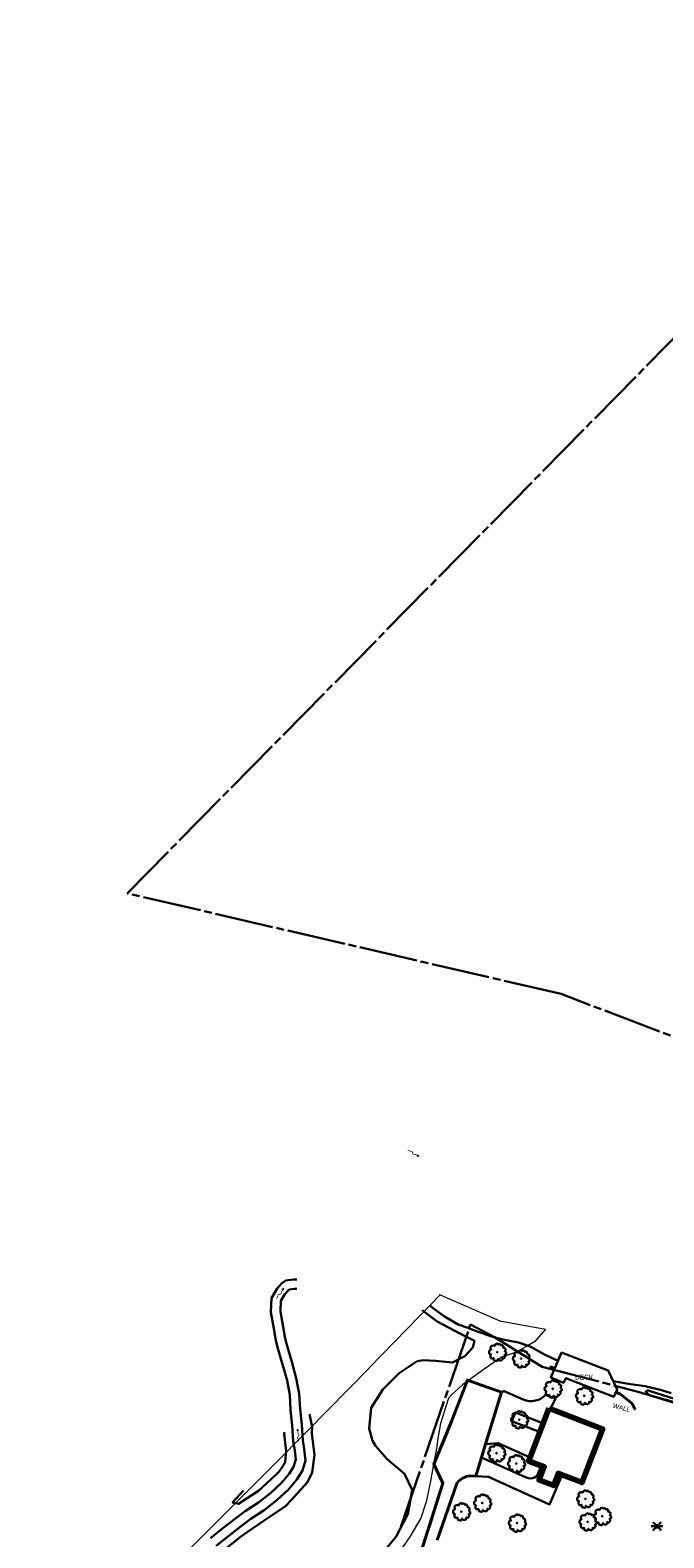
# Model space of a CAD drawing. Extents: x 817093 to 1967201, y 332401 to 800054.
# Tile 8 of 256: x 1960066 to 1960600, y 797492 to 798762. Entities that reach past the tile are written whole.
import ezdxf
from ezdxf import colors
from ezdxf.entities.mleader import LeaderData, LeaderLine
from ezdxf.enums import TextEntityAlignment as Align
from ezdxf.math import Vec2, Vec3

# ---------------------------------------------------------------- set-up
doc = ezdxf.new("R2010")
doc.units = 0
doc.header["$MEASUREMENT"] = 0
doc.linetypes.add('R W OR PROPERTY LINE', pattern=[62.339, 49.215, -3.281, 6.562, -3.281])
doc.linetypes.add('TREE LINE', pattern=[22.253, -11.1265, -11.1265])
doc.layers.get('0').update_dxf_attribs({"lineweight": 120})
for name, color, linetype, lineweight in [('G-ANNO-NOTE', 2, 'Continuous', 25), ('RD_DTM_Obscure', 171, 'Continuous', 0), ('RD_EX_Bldg', 40, 'Continuous', 80), ('RD_EX_BldgApp', 40, 'Continuous', 30), ('RD_EX_Conc', 11, 'Continuous', 30), ('RD_EX_DV_Prop', 7, 'R W OR PROPERTY LINE', 30), ('RD_EX_H2O', 172, 'Continuous', 30), ('RD_EX_Road', 8, 'Continuous', 40), ('RD_EX_UT', 12, 'Continuous', 30), ('RD_EX_VEG', 102, 'Continuous', 30)]:
    doc.layers.add(name, color=color, linetype=linetype, lineweight=lineweight)
doc.styles.add('HDRSTD', font='arial.ttf')
doc.styles.add('Style-font023', font='font023.shx')

# ---------------------------------------------------------------- blocks, each defined once
blk = doc.blocks.new('OP')
at = {"layer": 'RD_EX_UT', "lineweight": 30}
h = blk.add_hatch(color=12, dxfattribs=at)
edge = h.paths.add_edge_path()
edge.add_arc((0.1, 0), 2, 0, 360)
at = {"layer": 'RD_EX_UT', "color": 12, "lineweight": 30}
for p, q in [((-1.9, 0), (-4.9, 0)), ((-3.4, 3.6), (-1.3, 1.5)), ((1.5, 1.4), (3.7, 3.6)), ((5.1, 0), (2.1, 0)), ((-3.4, -3.5), (-1.3, -1.4)), ((1.5, -1.3), (3.7, -3.5))]:
    blk.add_line(p, q, dxfattribs=at)
blk = doc.blocks.new('T1')
at = {"layer": 'RD_EX_VEG', "color": 102, "lineweight": 30}
for radius in [0.25, 0.0001]:
    blk.add_circle((0, 0), radius, dxfattribs=at)
blk.add_open_spline([(0.1, 7.2), (0, 7.2), (-0.1, 7.2), (-0.2, 7.2), (-0.3, 7.2), (-0.4, 7.1), (-0.5, 7.1), (-0.6, 7.1), (-0.7, 7), (-0.7, 7), (-0.8, 7), (-0.9, 6.9), (-1, 6.9), (-1, 6.9), (-1.1, 6.9), (-1.2, 6.8), (-1.3, 6.8), (-1.4, 6.7), (-1.5, 6.6), (-1.6, 6.6), (-1.7, 6.5), (-1.7, 6.4), (-1.8, 6.4), (-1.8, 6.3), (-1.8, 6.2), (-1.9, 6.1), (-1.9, 6), (-1.9, 6), (-1.9, 5.9), (-1.9, 5.8), (-1.9, 5.7), (-2, 5.6), (-1.9, 5.6), (-1.9, 5.5), (-2, 5.5), (-2, 5.5), (-2.1, 5.5), (-2.1, 5.5), (-2.2, 5.5), (-2.2, 5.5), (-2.3, 5.5), (-2.4, 5.6), (-2.5, 5.6), (-2.6, 5.6), (-2.6, 5.6), (-2.7, 5.6), (-2.8, 5.6), (-2.9, 5.6), (-3, 5.6), (-3.1, 5.6), (-3.2, 5.6), (-3.3, 5.6), (-3.4, 5.6), (-3.6, 5.6), (-3.7, 5.6), (-3.8, 5.6), (-3.8, 5.5), (-3.9, 5.5), (-4, 5.5), (-4.2, 5.5), (-4.3, 5.5), (-4.4, 5.4), (-4.5, 5.4), (-4.6, 5.3), (-4.8, 5.3), (-4.9, 5.3), (-5, 5.2), (-5.1, 5.2), (-5.2, 5.1), (-5.3, 5), (-5.4, 4.8), (-5.5, 4.7), (-5.5, 4.5), (-5.6, 4.4), (-5.6, 4.3), (-5.7, 4.1), (-5.7, 4.1), (-5.8, 4), (-5.8, 3.9), (-5.8, 3.7), (-5.7, 3.6), (-5.7, 3.4), (-5.6, 3.3), (-5.5, 3.2), (-5.5, 3.1), (-5.5, 3), (-5.5, 3), (-5.5, 2.9), (-5.4, 2.8), (-5.4, 2.6), (-5.4, 2.5), (-5.4, 2.4), (-5.3, 2.3), (-5.3, 2.2), (-5.3, 2.2), (-5.1, 2.1), (-5.2, 2), (-5.2, 2), (-5.2, 2), (-5.2, 2), (-5.4, 2), (-5.5, 2), (-5.6, 2), (-5.7, 1.9), (-5.8, 1.9), (-5.9, 1.9), (-6.1, 1.8), (-6.2, 1.7), (-6.3, 1.6), (-6.4, 1.6), (-6.5, 1.5), (-6.6, 1.4), (-6.6, 1.3), (-6.6, 1.2), (-6.7, 1.1), (-6.7, 1), (-6.7, 0.9), (-6.7, 0.7), (-6.7, 0.7), (-6.8, 0.6), (-6.8, 0.5), (-6.8, 0.5), (-6.8, 0.4), (-6.9, 0.3), (-6.9, 0.2), (-6.9, 0.2), (-6.9, 0.2), (-6.9, 0.1), (-6.9, 0), (-6.9, -0.1), (-6.9, -0.3), (-6.9, -0.4), (-6.8, -0.6), (-6.8, -0.7), (-6.8, -0.8), (-6.8, -0.9), (-6.8, -1), (-6.7, -1.1), (-6.7, -1.2), (-6.6, -1.2), (-6.6, -1.3), (-6.5, -1.3), (-6.5, -1.4), (-6.4, -1.5), (-6.4, -1.6), (-6.3, -1.7), (-6.1, -1.7), (-6, -1.8), (-5.9, -1.8), (-5.7, -1.9), (-5.6, -1.9), (-5.6, -1.9), (-5.5, -1.9), (-5.4, -1.9), (-5.3, -2.1), (-5.6, -2.3), (-5.6, -2.4), (-5.6, -2.5), (-5.6, -2.7), (-5.7, -2.8), (-5.7, -2.9), (-5.8, -3), (-5.8, -3.2), (-5.8, -3.2), (-5.8, -3.2), (-5.8, -3.3), (-5.8, -3.4), (-5.9, -3.6), (-5.8, -3.7), (-5.8, -3.8), (-5.7, -3.9), (-5.7, -4.1), (-5.7, -4.2), (-5.7, -4.3), (-5.6, -4.4), (-5.6, -4.5), (-5.5, -4.6), (-5.4, -4.7), (-5.4, -4.8), (-5.3, -4.9), (-5.2, -5), (-5.1, -5), (-5, -5.1), (-4.8, -5.2), (-4.7, -5.3), (-4.5, -5.3), (-4.3, -5.3), (-4.2, -5.3), (-4.1, -5.3), (-3.9, -5.3), (-3.7, -5.2), (-3.6, -5.2), (-3.4, -5.1), (-3.3, -5.1), (-3.2, -5), (-3.1, -5), (-3.1, -5), (-3.1, -5.1), (-3.1, -5.2), (-3.1, -5.3), (-3.1, -5.5), (-3.1, -5.6), (-3.1, -5.7), (-3.1, -5.9), (-3.1, -6), (-3.1, -6.1), (-3, -6.2), (-3, -6.3), (-2.9, -6.4), (-2.9, -6.5), (-2.9, -6.6), (-2.8, -6.7), (-2.8, -6.8), (-2.7, -6.9), (-2.6, -7), (-2.5, -7), (-2.4, -7.1), (-2.3, -7.1), (-2.1, -7.1), (-2, -7.2), (-1.8, -7.2), (-1.7, -7.3), (-1.6, -7.3), (-1.4, -7.3), (-1.3, -7.4), (-1.1, -7.4), (-1, -7.4), (-0.8, -7.4), (-0.6, -7.4), (-0.4, -7.4), (-0.2, -7.3), (0, -7.3), (0.1, -7.2), (0.2, -7.2), (0.3, -7.1), (0.3, -7.1), (0.3, -7), (0.4, -7), (0.4, -6.8), (0.5, -6.7), (0.6, -6.6), (0.6, -6.5), (0.5, -6.4), (0.5, -6.4), (0.5, -6.2), (0.4, -5.8), (0.5, -5.8), (0.6, -5.7), (0.6, -5.9), (0.6, -5.9), (0.7, -6), (0.7, -6.2), (0.8, -6.3), (0.9, -6.4), (1.1, -6.5), (1.3, -6.6), (1.4, -6.6), (1.6, -6.7), (1.7, -6.8), (1.9, -6.8), (2, -6.9), (2.2, -6.9), (2.3, -6.9), (2.4, -7), (2.5, -7), (2.6, -7), (2.8, -6.9), (3, -6.9), (3.1, -6.9), (3.2, -6.9), (3.3, -6.8), (3.5, -6.8), (3.6, -6.8), (3.7, -6.7), (3.8, -6.6), (3.9, -6.5), (4, -6.4), (4.1, -6.3), (4.2, -6.3), (4.2, -6.2), (4.2, -6.1), (4.2, -6), (4.2, -5.9), (4.3, -5.8), (4.3, -5.6), (4.3, -5.5), (4.3, -5.4), (4.3, -5.4), (4.4, -5.3), (4.4, -5.3), (4.3, -5.2), (4.3, -5.2), (4.3, -5.1), (4.2, -4.9), (4.2, -4.9), (4.3, -4.9), (4.3, -4.9), (4.3, -4.9), (4.4, -4.9), (4.4, -5), (4.5, -5), (4.6, -5), (4.7, -5.1), (4.8, -5.1), (4.8, -5.1), (4.9, -5.2), (5, -5.2), (5.1, -5.2), (5.2, -5.2), (5.3, -5.2), (5.4, -5.1), (5.5, -5.1), (5.6, -5.1), (5.7, -5), (5.9, -4.9), (6, -4.8), (6.1, -4.6), (6.2, -4.5), (6.3, -4.3), (6.4, -4.2), (6.5, -4.1), (6.6, -3.9), (6.6, -3.8), (6.7, -3.7), (6.7, -3.6), (6.6, -3.5), (6.6, -3.4), (6.6, -3.4), (6.6, -3.2), (6.6, -3), (6.6, -2.9), (6.5, -2.7), (6.4, -2.7), (6.4, -2.6), (6.4, -2.6), (6.3, -2.5), (6.3, -2.5), (6.3, -2.3), (6.2, -2.2), (6.2, -2.1), (6.2, -2.1), (6.3, -2), (6.3, -2), (6.4, -2), (6.5, -2), (6.6, -2), (6.7, -1.9), (6.8, -1.9), (7, -1.9), (7, -1.8), (7.1, -1.8), (7.2, -1.7), (7.3, -1.7), (7.4, -1.6), (7.5, -1.6), (7.5, -1.5), (7.5, -1.4), (7.5, -1.3), (7.5, -1.2), (7.5, -1.1), (7.5, -0.9), (7.5, -0.8), (7.6, -0.7), (7.6, -0.5), (7.5, -0.5), (7.5, -0.4), (7.5, -0.4), (7.4, -0.3), (7.4, -0.3), (7.4, -0.2), (7.3, -0.2), (7.3, -0.1), (7.3, 0), (7.3, 0), (7.2, 0.1), (7.2, 0.1), (7.1, 0.2), (7.1, 0.2), (7.1, 0.3), (7, 0.3), (7, 0.3), (7, 0.4), (6.9, 0.4), (6.9, 0.5), (6.8, 0.5), (6.8, 0.6), (6.7, 0.6), (6.7, 0.6), (6.6, 0.7), (6.5, 0.7), (6.5, 0.7), (6.5, 0.7), (6.4, 0.8), (6.5, 0.8), (6.5, 0.9), (6.6, 1), (6.6, 1), (6.6, 1.1), (6.6, 1.1), (6.7, 1.1), (6.7, 1.2), (6.7, 1.3), (6.7, 1.4), (6.7, 1.5), (6.9, 1.6), (6.9, 1.7), (6.9, 1.9), (7, 2), (7, 2.1), (6.9, 2.3), (6.9, 2.4), (6.9, 2.5), (6.9, 2.6), (6.9, 2.7), (6.9, 2.8), (6.8, 2.9), (6.8, 3), (6.7, 3.1), (6.6, 3.2), (6.6, 3.3), (6.5, 3.3), (6.5, 3.4), (6.4, 3.5), (6.4, 3.5), (6.3, 3.6), (6.3, 3.6), (6.2, 3.6), (6.1, 3.7), (6, 3.7), (5.9, 3.8), (5.8, 3.8), (5.7, 3.8), (5.6, 3.8), (5.5, 3.8), (5.4, 3.8), (5.3, 3.8), (5.2, 3.8), (5.1, 3.8), (5.1, 3.9), (5.1, 3.9), (5.1, 3.9), (5.1, 3.9), (5.1, 4), (5.1, 4), (5.1, 4.1), (5.1, 4.2), (5.1, 4.3), (5.1, 4.3), (5.1, 4.5), (5.1, 4.6), (5, 4.8), (5, 5), (4.9, 5.1), (4.9, 5.3), (4.9, 5.3), (4.9, 5.3), (4.9, 5.3), (4.9, 5.4), (4.8, 5.5), (4.8, 5.6), (4.7, 5.7), (4.6, 5.7), (4.6, 5.8), (4.5, 5.8), (4.4, 5.8), (4.4, 5.9), (4.3, 5.9), (4.3, 6), (4.2, 6), (4.1, 6), (4, 6), (3.9, 6), (3.8, 6), (3.7, 6), (3.6, 6), (3.5, 6), (3.4, 6), (3.4, 6), (3.3, 5.9), (3.2, 5.9), (3.2, 5.9), (3.1, 5.8), (3, 5.7), (3, 5.7), (2.9, 5.8), (2.9, 5.8), (2.9, 5.9), (2.9, 6), (2.8, 6.1), (2.8, 6.2), (2.8, 6.2), (2.8, 6.3), (2.8, 6.3), (2.7, 6.4), (2.7, 6.5), (2.6, 6.5), (2.5, 6.6), (2.5, 6.7), (2.4, 6.7), (2.2, 6.8), (2.1, 6.8), (1.9, 6.8), (1.7, 6.9), (1.5, 6.9), (1.3, 6.8), (1.2, 6.7), (1.1, 6.6), (1, 6.6), (0.9, 6.5), (0.9, 6.4), (0.9, 6.4), (0.8, 6.4), (0.8, 6.5), (0.8, 6.5), (0.8, 6.6), (0.7, 6.6), (0.6, 6.7), (0.6, 6.8), (0.6, 6.9), (0.5, 6.9), (0.5, 6.9), (0.4, 7), (0.3, 7), (0.3, 7.1), (0.2, 7.1), (0.2, 7.1), (0.2, 7.1), (0.1, 7.2), (0.1, 7.2)], degree=3, knots=[0, 0, 0, 0, 0.004602, 0.004602, 0.004602, 0.0098, 0.0098, 0.0098, 0.013917, 0.013917, 0.013917, 0.017544, 0.017544, 0.017544, 0.021308, 0.021308, 0.021308, 0.026617, 0.026617, 0.026617, 0.031221, 0.031221, 0.031221, 0.035494, 0.035494, 0.035494, 0.039018, 0.039018, 0.039018, 0.04329, 0.04329, 0.04329, 0.045967, 0.045967, 0.045967, 0.047915, 0.047915, 0.047915, 0.050241, 0.050241, 0.050241, 0.054231, 0.054231, 0.054231, 0.058053, 0.058053, 0.058053, 0.061876, 0.061876, 0.061876, 0.06724, 0.06724, 0.06724, 0.072591, 0.072591, 0.072591, 0.076864, 0.076864, 0.076864, 0.081892, 0.081892, 0.081892, 0.087935, 0.087935, 0.087935, 0.093617, 0.093617, 0.093617, 0.099587, 0.099587, 0.099587, 0.107793, 0.107793, 0.107793, 0.113475, 0.113475, 0.113475, 0.117933, 0.117933, 0.117933, 0.125184, 0.125184, 0.125184, 0.131168, 0.131168, 0.131168, 0.13425, 0.13425, 0.13425, 0.140847, 0.140847, 0.140847, 0.144612, 0.144612, 0.144612, 0.148218, 0.148218, 0.148218, 0.149426, 0.149426, 0.149426, 0.155211, 0.155211, 0.155211, 0.160045, 0.160045, 0.160045, 0.167398, 0.167398, 0.167398, 0.172263, 0.172263, 0.172263, 0.177462, 0.177462, 0.177462, 0.182827, 0.182827, 0.182827, 0.186244, 0.186244, 0.186244, 0.190603, 0.190603, 0.190603, 0.191812, 0.191812, 0.191812, 0.196839, 0.196839, 0.196839, 0.203887, 0.203887, 0.203887, 0.209251, 0.209251, 0.209251, 0.213186, 0.213186, 0.213186, 0.216709, 0.216709, 0.216709, 0.221375, 0.221375, 0.221375, 0.228392, 0.228392, 0.228392, 0.23359, 0.23359, 0.23359, 0.236672, 0.236672, 0.236672, 0.244771, 0.244771, 0.244771, 0.250176, 0.250176, 0.250176, 0.256583, 0.256583, 0.256583, 0.257729, 0.257729, 0.257729, 0.265032, 0.265032, 0.265032, 0.270505, 0.270505, 0.270505, 0.27635, 0.27635, 0.27635, 0.280708, 0.280708, 0.280708, 0.286931, 0.286931, 0.286931, 0.292974, 0.292974, 0.292974, 0.300854, 0.300854, 0.300854, 0.306982, 0.306982, 0.306982, 0.316171, 0.316171, 0.316171, 0.32016, 0.32016, 0.32016, 0.322863, 0.322863, 0.322863, 0.32861, 0.32861, 0.32861, 0.335107, 0.335107, 0.335107, 0.340579, 0.340579, 0.340579, 0.345053, 0.345053, 0.345053, 0.349511, 0.349511, 0.349511, 0.355554, 0.355554, 0.355554, 0.361775, 0.361775, 0.361775, 0.368666, 0.368666, 0.368666, 0.375641, 0.375641, 0.375641, 0.383294, 0.383294, 0.383294, 0.39275, 0.39275, 0.39275, 0.397368, 0.397368, 0.397368, 0.40045, 0.40045, 0.40045, 0.406947, 0.406947, 0.406947, 0.410472, 0.410472, 0.410472, 0.419653, 0.419653, 0.419653, 0.422735, 0.422735, 0.422735, 0.428718, 0.428718, 0.428718, 0.437632, 0.437632, 0.437632, 0.444307, 0.444307, 0.444307, 0.451922, 0.451922, 0.451922, 0.456651, 0.456651, 0.456651, 0.464002, 0.464002, 0.464002, 0.46985, 0.46985, 0.46985, 0.475892, 0.475892, 0.475892, 0.482114, 0.482114, 0.482114, 0.487098, 0.487098, 0.487098, 0.491371, 0.491371, 0.491371, 0.497217, 0.497217, 0.497217, 0.5, 0.5, 0.5, 0.504396, 0.504396, 0.504396, 0.510281, 0.510281, 0.510281, 0.512105, 0.512105, 0.512105, 0.516306, 0.516306, 0.516306, 0.52328, 0.52328, 0.52328, 0.528756, 0.528756, 0.528756, 0.53628, 0.53628, 0.53628, 0.543035, 0.543035, 0.543035, 0.555209, 0.555209, 0.555209, 0.56788, 0.56788, 0.56788, 0.579085, 0.579085, 0.579085, 0.586784, 0.586784, 0.586784, 0.592106, 0.592106, 0.592106, 0.603662, 0.603662, 0.603662, 0.611054, 0.611054, 0.611054, 0.614161, 0.614161, 0.614161, 0.623679, 0.623679, 0.623679, 0.625761, 0.625761, 0.625761, 0.632213, 0.632213, 0.632213, 0.641338, 0.641338, 0.641338, 0.648312, 0.648312, 0.648312, 0.654893, 0.654893, 0.654893, 0.660368, 0.660368, 0.660368, 0.669619, 0.669619, 0.669619, 0.678925, 0.678925, 0.678925, 0.682797, 0.682797, 0.682797, 0.686957, 0.686957, 0.686957, 0.69189, 0.69189, 0.69189, 0.696786, 0.696786, 0.696786, 0.700948, 0.700948, 0.700948, 0.704213, 0.704213, 0.704213, 0.708721, 0.708721, 0.708721, 0.713685, 0.713685, 0.713685, 0.717335, 0.717335, 0.717335, 0.720985, 0.720985, 0.720985, 0.726756, 0.726756, 0.726756, 0.729337, 0.729337, 0.729337, 0.734563, 0.734563, 0.734563, 0.744169, 0.744169, 0.744169, 0.753475, 0.753475, 0.753475, 0.763354, 0.763354, 0.763354, 0.769808, 0.769808, 0.769808, 0.777039, 0.777039, 0.777039, 0.784429, 0.784429, 0.784429, 0.789394, 0.789394, 0.789394, 0.794359, 0.794359, 0.794359, 0.802397, 0.802397, 0.802397, 0.808283, 0.808283, 0.808283, 0.816362, 0.816362, 0.816362, 0.821122, 0.821122, 0.821122, 0.822413, 0.822413, 0.822413, 0.825875, 0.825875, 0.825875, 0.832224, 0.832224, 0.832224, 0.842755, 0.842755, 0.842755, 0.854807, 0.854807, 0.854807, 0.855384, 0.855384, 0.855384, 0.861599, 0.861599, 0.861599, 0.868548, 0.868548, 0.868548, 0.8732, 0.8732, 0.8732, 0.878646, 0.878646, 0.878646, 0.884446, 0.884446, 0.884446, 0.891371, 0.891371, 0.891371, 0.897824, 0.897824, 0.897824, 0.902987, 0.902987, 0.902987, 0.907951, 0.907951, 0.907951, 0.911823, 0.911823, 0.911823, 0.919124, 0.919124, 0.919124, 0.922773, 0.922773, 0.922773, 0.928094, 0.928094, 0.928094, 0.935042, 0.935042, 0.935042, 0.945826, 0.945826, 0.945826, 0.960357, 0.960357, 0.960357, 0.968681, 0.968681, 0.968681, 0.974002, 0.974002, 0.974002, 0.977108, 0.977108, 0.977108, 0.983639, 0.983639, 0.983639, 0.988292, 0.988292, 0.988292, 0.993257, 0.993257, 0.993257, 0.997418, 0.997418, 0.997418, 1, 1, 1, 1], dxfattribs=at)

msp = doc.modelspace()

# ---------------------------------------------------------------- hatches: boundary and pattern name
for points in [[(1960394.183, 797813.113), (1960391.552, 797813.239), (1960391.978, 797813.985), (1960391.351, 797814.343), (1960390.74, 797814.558), (1960389.914, 797814.809), (1960389.604, 797814.884), (1960389.32, 797814.876), (1960389.123, 797814.895), (1960388.862, 797814.951), (1960388.623, 797815.061), (1960388.331, 797815.339), (1960388.089, 797815.731), (1960388.056, 797815.958), (1960387.993, 797816.13), (1960387.88, 797816.323), (1960387.846, 797816.549), (1960387.635, 797817.12), (1960387.526, 797817.177), (1960387.448, 797817.282), (1960387.393, 797817.308), (1960387.008, 797817.349), (1960386.747, 797817.401), (1960386.402, 797817.44), (1960386.344, 797817.447), (1960385.624, 797817.671), (1960385.162, 797817.824), (1960384.838, 797817.94), (1960384.257, 797818.264), (1960384.096, 797818.361), (1960384.358, 797818.935), (1960385.045, 797818.541), (1960385.436, 797818.405), (1960385.996, 797818.215), (1960386.221, 797818.145), (1960386.792, 797817.998), (1960387.079, 797818), (1960387.596, 797817.917), (1960387.766, 797817.834), (1960387.98, 797817.661), (1960388.09, 797817.465), (1960388.243, 797817.322), (1960388.46, 797816.737), (1960388.5, 797816.485), (1960388.737, 797815.837), (1960388.903, 797815.621), (1960389.064, 797815.553), (1960389.19, 797815.555), (1960389.398, 797815.528), (1960389.706, 797815.463), (1960390.045, 797815.444), (1960390.504, 797815.303), (1960390.895, 797815.166), (1960391.622, 797814.909), (1960392.301, 797814.529), (1960392.75, 797815.314)], [(1960273.985, 797693.318), (1960273.439, 797693.636), (1960273.899, 797694.28), (1960274.073, 797694.656), (1960274.316, 797695.194), (1960274.408, 797695.412), (1960274.61, 797695.966), (1960274.636, 797696.251), (1960274.77, 797696.757), (1960274.869, 797696.919), (1960275.062, 797697.114), (1960275.268, 797697.205), (1960275.425, 797697.343), (1960276.029, 797697.501), (1960276.284, 797697.516), (1960276.952, 797697.689), (1960277.183, 797697.833), (1960277.266, 797697.987), (1960277.277, 797698.112), (1960277.324, 797698.317), (1960277.419, 797698.616), (1960277.471, 797698.952), (1960277.657, 797699.395), (1960277.831, 797699.771), (1960278.159, 797700.469), (1960278.603, 797701.108), (1960277.866, 797701.631), (1960280.197, 797702.842), (1960279.813, 797700.235), (1960279.113, 797700.733), (1960278.696, 797700.144), (1960278.421, 797699.557), (1960278.091, 797698.76), (1960277.986, 797698.459), (1960277.965, 797698.175), (1960277.927, 797697.981), (1960277.846, 797697.727), (1960277.713, 797697.499), (1960277.407, 797697.236), (1960276.994, 797697.034), (1960276.765, 797697.023), (1960276.587, 797696.977), (1960276.385, 797696.884), (1960276.156, 797696.872), (1960275.567, 797696.718), (1960275.5, 797696.615), (1960275.387, 797696.548), (1960275.356, 797696.495), (1960275.277, 797696.116), (1960275.2, 797695.862), (1960275.127, 797695.522), (1960275.115, 797695.465), (1960274.821, 797694.771), (1960274.623, 797694.327), (1960274.476, 797694.015), (1960274.097, 797693.469)], [(1960292.094, 797572.941), (1960292.03, 797573.73), (1960291.921, 797574.13), (1960291.759, 797574.698), (1960291.689, 797574.924), (1960291.486, 797575.477), (1960291.322, 797575.712), (1960291.098, 797576.185), (1960291.069, 797576.372), (1960291.091, 797576.646), (1960291.189, 797576.849), (1960291.22, 797577.055), (1960291.579, 797577.566), (1960291.764, 797577.742), (1960292.164, 797578.304), (1960292.248, 797578.563), (1960292.212, 797578.735), (1960292.139, 797578.838), (1960292.043, 797579.024), (1960291.922, 797579.314), (1960291.746, 797579.605), (1960291.601, 797580.063), (1960291.492, 797580.462), (1960291.292, 797581.207), (1960291.22, 797581.982), (1960290.319, 797581.906), (1960291.319, 797584.335), (1960292.707, 797582.096), (1960291.851, 797582.025), (1960291.912, 797581.305), (1960292.081, 797580.679), (1960292.343, 797579.857), (1960292.457, 797579.559), (1960292.624, 797579.33), (1960292.72, 797579.156), (1960292.822, 797578.91), (1960292.867, 797578.65), (1960292.804, 797578.252), (1960292.619, 797577.831), (1960292.45, 797577.675), (1960292.344, 797577.525), (1960292.25, 797577.323), (1960292.083, 797577.167), (1960291.732, 797576.669), (1960291.747, 797576.547), (1960291.705, 797576.423), (1960291.715, 797576.363), (1960291.899, 797576.023), (1960292.004, 797575.779), (1960292.167, 797575.472), (1960292.195, 797575.421), (1960292.418, 797574.7), (1960292.554, 797574.233), (1960292.642, 797573.9), (1960292.705, 797573.238), (1960292.717, 797573.05)]]:
    msp.add_hatch(color=172).paths.add_polyline_path(points)

# ---------------------------------------------------------------- linework, layer by layer
at = {"layer": 'RD_DTM_Obscure', "color": 171, "linetype": 'Continuous', "lineweight": 0, "flags": 128}
for points in [[(1960188.322, 797470.62), (1960212.161, 797494.35), (1960265.872, 797547.813), (1960265.971, 797547.904), (1960282.675, 797564.886), (1960288.294, 797570.6), (1960295.532, 797577.958), (1960299.948, 797582.447), (1960316.858, 797599.639), (1960351.712, 797635.073), (1960352.116, 797635.484), (1960393.795, 797678.357), (1960402.824, 797687.645), (1960411.599, 797696.671)], [(1960219.143, 797501.299), (1960265.872, 797547.813), (1960265.971, 797547.904), (1960282.675, 797564.886), (1960288.294, 797570.6), (1960295.532, 797577.958), (1960299.948, 797582.447), (1960316.858, 797599.639), (1960351.712, 797635.073), (1960352.116, 797635.484), (1960393.795, 797678.357), (1960402.824, 797687.645), (1960411.599, 797696.671)], [(1960410.822, 797697.185), (1960411.599, 797696.671), (1960461.813, 797674.805), (1960500.242, 797667.689), (1960491.209, 797657.388), (1960485.07, 797653.845), (1960475.743, 797648.461), (1960462.987, 797644.151), (1960461.891, 797643.398), (1960448.566, 797634.241), (1960435.454, 797624.61), (1960434.094, 797623.611), (1960430.274, 797620.806), (1960420.626, 797612.337), (1960418.585, 797609.626), (1960416.147, 797602.757), (1960416.128, 797602.698), (1960411.622, 797588.461), (1960409.142, 797573.993), (1960408.697, 797569.058), (1960405.924, 797554.151), (1960403.447, 797539.752), (1960399.749, 797522.352), (1960395.06, 797508.538), (1960385.977, 797492.983), (1960377.313, 797480.27)], [(1960410.822, 797697.185), (1960411.599, 797696.671), (1960461.813, 797674.805), (1960500.242, 797667.689), (1960491.209, 797657.388), (1960485.07, 797653.845), (1960475.743, 797648.461), (1960462.987, 797644.151), (1960461.891, 797643.398), (1960448.566, 797634.241), (1960435.454, 797624.61), (1960434.094, 797623.611), (1960430.274, 797620.806), (1960420.626, 797612.337), (1960418.585, 797609.626), (1960416.147, 797602.757), (1960416.128, 797602.698), (1960411.622, 797588.461), (1960409.142, 797573.993), (1960408.697, 797569.058), (1960405.924, 797554.151), (1960403.447, 797539.752), (1960399.749, 797522.352), (1960395.06, 797508.538), (1960390.833, 797501.299)]]:
    msp.add_lwpolyline(points, dxfattribs=at)
at = {"layer": 'RD_EX_Bldg', "color": 40, "linetype": 'Continuous', "lineweight": 80, "flags": 128}
msp.add_lwpolyline([(1960503.353, 797601.209), (1960548.234, 797583.839), (1960530.735, 797538.625), (1960510.864, 797546.316), (1960506.867, 797535.99), (1960494.75, 797540.68), (1960499.019, 797551.712), (1960486.127, 797556.702), (1960503.353, 797601.209)], dxfattribs=at)
at = {"layer": 'RD_EX_BldgApp', "color": 40, "linetype": 'Continuous', "lineweight": 30}
msp.add_line((1960504.264, 797636.34), (1960508.002, 797634.889), dxfattribs=at)
at = {"layer": 'RD_EX_BldgApp', "color": 40, "linetype": 'Continuous', "lineweight": 30, "flags": 128}
for points in [[(1960513.562, 797648.155), (1960552.91, 797632.963), (1960560.33, 797617.017), (1960557.562, 797610.827), (1960517.312, 797626.667), (1960515.368, 797622.611), (1960504.713, 797627.043), (1960513.562, 797648.155)], [(1960507.808, 797634.428), (1960504.083, 797635.874), (1960504.264, 797636.34)], [(1960559.399, 797614.934), (1960562.936, 797613.561), (1960573.438, 797605.265), (1960575.59, 797600.535), (1960575.135, 797600.328), (1960573.033, 797604.947), (1960562.685, 797613.122), (1960559.194, 797614.477)]]:
    msp.add_lwpolyline(points, dxfattribs=at)
at = {"layer": 'RD_EX_Conc', "color": 11, "linetype": 'Continuous', "lineweight": 30, "flags": 128}
for points in [[(1960462.983, 797614.657), (1960465.447, 797615.708), (1960481.345, 797608.431), (1960483.835, 797607.643), (1960486.416, 797607.239), (1960489.027, 797607.228), (1960491.611, 797607.609), (1960494.108, 797608.376), (1960496.461, 797609.509), (1960498.617, 797610.983), (1960500.247, 797612.468), (1960508.465, 797609.313), (1960504.458, 797600.782)], [(1960495.548, 797581.043), (1960471.919, 797590.171), (1960474.848, 797597.645), (1960498.393, 797588.396)], [(1960449.616, 797570.892), (1960460.401, 797571.756), (1960487.278, 797559.675)], [(1960446.221, 797559.776), (1960483.739, 797542.792), (1960484.197, 797542.767), (1960485.8, 797542.186), (1960487.493, 797541.988), (1960489.186, 797542.183), (1960490.79, 797542.761), (1960492.219, 797543.69), (1960493.397, 797544.923), (1960493.411, 797544.941), (1960493.429, 797544.975), (1960496.552, 797552.667)], [(1960441.43, 797544.089), (1960451.647, 797543.438), (1960452.181, 797543.384), (1960503.599, 797520.148), (1960514.159, 797545.041)]]:
    msp.add_lwpolyline(points, dxfattribs=at)
at = {"layer": 'RD_EX_DV_Prop'}
for p, q in [((1960148.077, 798034.92), (1960863.379, 798762.067)), ((1960513.276, 797950.185), (1960148.077, 798034.92)), ((1960829.22, 797830.088), (1960513.276, 797950.185)), ((1960378.412, 797501.299), (1960436.962, 797671.74)), ((1960436.962, 797671.74), (1960457.293, 797661.114)), ((1960457.293, 797661.114), (1960497.38, 797636.102)), ((1960497.38, 797636.102), (1960575.904, 797615.706)), ((1960575.904, 797615.706), (1960680.064, 797585.901))]:
    msp.add_line(p, q, dxfattribs=at)
at = {"layer": 'RD_EX_H2O', "color": 172, "linetype": 'Continuous', "lineweight": 30, "flags": 128}
for points in [[(1960218.061, 797491.692), (1960228.521, 797500.05), (1960239.128, 797508.184), (1960247.384, 797514.472), (1960258.64, 797521.722), (1960268.733, 797529.756), (1960277.94, 797538.397), (1960284.434, 797545.861), (1960288.07, 797551.913), (1960289.865, 797557.986), (1960289.106, 797565.64), (1960287.828, 797573.45), (1960286.912, 797586.559), (1960285.537, 797599.71), (1960284.892, 797612.387), (1960282.563, 797624.592), (1960278.857, 797638.059), (1960275.185, 797650.584), (1960273.195, 797658.353), (1960270.89, 797671.561), (1960268.946, 797682.179), (1960269.576, 797694.02), (1960274.176, 797701.966), (1960278.158, 797706.523), (1960281.46, 797708.779), (1960287.855, 797709.697), (1960290.794, 797709.73)], [(1960222.942, 797485.353), (1960233.452, 797493.75), (1960243.985, 797501.827), (1960251.981, 797507.917), (1960263.309, 797515.214), (1960273.97, 797523.7), (1960283.71, 797532.841), (1960290.93, 797541.139), (1960295.453, 797548.667), (1960297.98, 797557.219), (1960297.042, 797566.682), (1960295.783, 797574.376), (1960294.883, 797587.253), (1960293.516, 797600.33), (1960292.854, 797613.344), (1960290.362, 797626.406), (1960286.553, 797640.246), (1960282.901, 797652.702), (1960281.023, 797660.036), (1960278.765, 797672.969), (1960276.985, 797682.694), (1960277.463, 797691.675), (1960280.711, 797697.286), (1960283.512, 797700.492), (1960284.438, 797701.125), (1960288.47, 797701.704), (1960290.883, 797701.731)], [(1960402.686, 797687.75), (1960406.768, 797684.628), (1960415.214, 797678.53), (1960426.617, 797671.87), (1960433.981, 797669.24), (1960441.319, 797666.386), (1960453.95, 797662.019), (1960464.112, 797659.197), (1960477.385, 797656.476), (1960487.317, 797653.075), (1960499.164, 797646.495), (1960508.912, 797642.105), (1960510.72, 797641.374)], [(1960557.065, 797624.034), (1960570.111, 797621.854), (1960584.135, 797619.763), (1960597.894, 797616.392), (1960605.921, 797613.893)]]:
    msp.add_lwpolyline(points, dxfattribs=at)
at = {"layer": 'RD_EX_Road', "linetype": 'Continuous', "lineweight": 40, "flags": 128}
for points in [[(1960393.296, 797473.622), (1960413.82, 797538.213), (1960406.262, 797554.164), (1960414.442, 797574.162), (1960421.249, 797590.802), (1960434.61, 797624.929), (1960446.142, 797620.576), (1960462.983, 797614.657), (1960449.616, 797570.892), (1960446.221, 797559.776), (1960441.43, 797544.089), (1960436.255, 797544.126), (1960433.432, 797543.643), (1960432.934, 797543.489), (1960430.739, 797542.558), (1960428.727, 797541.278), (1960426.953, 797539.684), (1960425.466, 797537.821), (1960409.081, 797490.172)], [(1960402.091, 797501.299), (1960413.82, 797538.213), (1960406.262, 797554.164), (1960414.442, 797574.162), (1960421.249, 797590.802), (1960434.61, 797624.929), (1960446.142, 797620.576), (1960462.983, 797614.657), (1960449.616, 797570.892), (1960446.221, 797559.776), (1960441.43, 797544.089), (1960436.255, 797544.126), (1960433.432, 797543.643), (1960432.934, 797543.489), (1960430.739, 797542.558), (1960428.727, 797541.278), (1960426.953, 797539.684), (1960425.466, 797537.821), (1960412.907, 797501.299)]]:
    msp.add_lwpolyline(points, dxfattribs=at)
at = {"layer": 'RD_EX_VEG', "color": 102, "linetype": 'TREE LINE', "lineweight": 30, "ltscale": 0.5, "flags": 128}
for points in [[(1960396.324, 797683.833), (1960408.965, 797674.166), (1960427.948, 797664.177), (1960440.263, 797658.046), (1960438.929, 797652.469), (1960432.094, 797645.159), (1960421.915, 797639.653), (1960407.559, 797641.168), (1960397.239, 797641.623), (1960392.109, 797640.767), (1960376.905, 797630.748), (1960363.072, 797616.861), (1960353.362, 797601.659), (1960351.675, 797584.106), (1960354.53, 797573.853), (1960356.906, 797569.566), (1960366.783, 797558.202), (1960381.471, 797545.863), (1960387.791, 797532.451), (1960384.192, 797511.905), (1960374.513, 797493.144), (1960362.389, 797478.188), (1960345.521, 797467.426), (1960328.911, 797467.017), (1960319.055, 797467.585), (1960310.507, 797468.182), (1960305.855, 797468.788), (1960288.646, 797468.808), (1960270.626, 797467.491), (1960253.868, 797464.993), (1960237.468, 797457.468), (1960226.295, 797451.774), (1960214.459, 797441.058), (1960209.545, 797433.962), (1960207.078, 797429.085), (1960207.531, 797419.459), (1960212.986, 797413.473), (1960224.478, 797405.009), (1960241.263, 797393.899), (1960255.11, 797383.131), (1960264.395, 797376.093), (1960268.85, 797371.849), (1960278.411, 797358.523), (1960280.219, 797346.215), (1960274.482, 797335.868), (1960264.168, 797327.199), (1960249.535, 797325.253), (1960234.24, 797325.981), (1960222.498, 797327.519), (1960211.339, 797323.237), (1960200.976, 797317.119), (1960193.01, 797306.762), (1960189.869, 797296.752), (1960192.867, 797288.491), (1960200.005, 797279.651), (1960206.691, 797270.022), (1960209.846, 797263.796), (1960203.26, 797251.408), (1960194.911, 797228.021), (1960186.99, 797205.815), (1960182.243, 797189.922), (1960177.671, 797177.241), (1960179.118, 797170.172), (1960185.028, 797167.481), (1960209.937, 797161.424), (1960216.186, 797160.045), (1960243.122, 797152.731), (1960257.232, 797149.421), (1960258.384, 797149.112), (1960266.571, 797145.831), (1960271.463, 797139.748), (1960270.676, 797131.356), (1960266.802, 797124.714), (1960265.583, 797123.087), (1960261.028, 797117.645), (1960253.757, 797112.431), (1960242.08, 797111.023), (1960236.257, 797115.964), (1960231.282, 797125.199), (1960225.033, 797132.126), (1960211.704, 797135.591), (1960196.468, 797138.355), (1960184.096, 797141.031), (1960178.499, 797142.21), (1960171.513, 797142.929), (1960163.014, 797139.408), (1960158.645, 797131.937), (1960156.219, 797117.731), (1960155.416, 797112.686), (1960154.157, 797102.84), (1960153.709, 797100.464), (1960152.128, 797094.307), (1960144.514, 797092.893), (1960131.049, 797094.723), (1960115.294, 797102.847), (1960104.423, 797111.853), (1960099.958, 797115.456), (1960091.562, 797120.844), (1960078.249, 797126.494), (1960071.888, 797130.052), (1960072.024, 797137.798), (1960076.269, 797158.188), (1960078.335, 797187.078), (1960079.978, 797218.089), (1960074.558, 797243.667), (1960068.872, 797263.346), (1960067.886, 797268.498), (1960066.351, 797279.36), (1960077.806, 797307.441), (1960089.577, 797330.8), (1960103.006, 797349.474), (1960117.508, 797364.205), (1960121.929, 797368.363), (1960131.773, 797378.15), (1960135.224, 797381.859), (1960139.529, 797388.607), (1960142.743, 797395.574), (1960142.902, 797397.039), (1960146.109, 797409.662), (1960151.429, 797423.678), (1960157.44, 797432.56), (1960171.573, 797442.186), (1960202.894, 797462.12), (1960224.811, 797477.367), (1960230.791, 797482.649), (1960244.627, 797493.585), (1960263.448, 797506.594), (1960270.139, 797510.983), (1960281.165, 797518.76), (1960286.028, 797523.807), (1960294.509, 797533.013), (1960299.894, 797539.044), (1960303.601, 797546.956), (1960305.774, 797562.024), (1960303.452, 797579.797), (1960303.68, 797585.666), (1960301.477, 797596.189)], [(1960691.242, 797561.567), (1960679.018, 797553.93), (1960661.564, 797545.995), (1960661.474, 797545.912), (1960649.552, 797543.761), (1960644.279, 797542.123), (1960638.636, 797540.992), (1960647.295, 797550.312), (1960659.485, 797569.801), (1960658.837, 797584.187), (1960649.129, 797593.12), (1960634.07, 797599.942), (1960609.209, 797605.529), (1960587.397, 797612.326), (1960584.524, 797615.351), (1960586.228, 797616.464), (1960587.345, 797615.799), (1960615.673, 797606.776), (1960669.138, 797590.61), (1960703.795, 797580.342), (1960711.044, 797578.44), (1960704.896, 797572.302), (1960691.242, 797561.567)], [(1960280.328, 797581.12), (1960280.13, 797579.769), (1960281.707, 797564.993), (1960280.887, 797556.038), (1960279.489, 797553.372), (1960276.024, 797547.987), (1960274.75, 797546.771), (1960269.064, 797541.028), (1960258.589, 797531.525), (1960241.621, 797520.62), (1960236.79, 797521.779), (1960245.863, 797531.966)]]:
    msp.add_lwpolyline(points, dxfattribs=at)

# ---------------------------------------------------------------- block references
at = {"layer": 'RD_EX_UT', "color": 12, "lineweight": 30}
msp.add_blockref('OP', (1960593.902, 797501.735), dxfattribs=at)
at = {"layer": 'RD_EX_VEG', "color": 102, "lineweight": 30}
for p in [(1960459.527, 797648.401), (1960479.623, 797642.932), (1960506.288, 797617.523), (1960532.661, 797611.637), (1960478.067, 797591.603), (1960458.866, 797563.356), (1960475.523, 797554.578), (1960446.927, 797521.401), (1960533.665, 797524.816), (1960429.253, 797514.081), (1960547.895, 797510.182), (1960476.178, 797504.501), (1960535.643, 797505.472)]:
    msp.add_blockref('T1', p, dxfattribs=at)

# ---------------------------------------------------------------- texts
at = {"color": 40, "linetype": 'Continuous', "lineweight": 30, "style": 'Style-font023'}
msp.add_text('DECK', height=4, dxfattribs=at).set_placement((1960532.693, 797627.375), align=Align.MIDDLE_CENTER)
msp.add_text('WALL', height=4, rotation=344.475889, dxfattribs=at).set_placement((1960564.243, 797601.662), align=Align.MIDDLE_CENTER)

# ---------------------------------------------------------------- next in the draw order: leaders
at = {"layer": 'G-ANNO-NOTE', "color": 8}
ml = msp.add_multileader_mtext('Standard', dxfattribs=at)
ml.set_content('FUTURE EDGE OF PAVEMENT', color=8, style='HDRSTD')
ml.set_leader_properties(color=256, linetype='ByLayer', lineweight=-1)
ml.build(insert=Vec2(0, 0))
ml.multileader.update_dxf_attribs({"dogleg_length": 0.0938, "arrow_head_size": 2.812, "scale": 30})
ctx = ml.context
ctx.base_point, ctx.scale, ctx.char_height, ctx.arrow_head_size, ctx.landing_gap_size, ctx.plane_origin, ctx.plane_x_axis, ctx.plane_y_axis = Vec3(1961544.245, 798326.096), 30, 2.8125, 2.812, 1.5, Vec3(1961573.375, 798275.823), Vec3(0.95218273, -0.30552912), Vec3(0.30552912, 0.95218273)
ctx.text_align_type = 2
notes = []
notes.append((ctx, [(1, (1, 1, 0), (1961582.349, 798313.869), (-0.95218273, 0.30552912), 2.812, [(0, [(1961593.094, 798296.939)], 0, [])])]))
ctx.mtext.insert, ctx.mtext.text_direction, ctx.mtext.rotation, ctx.mtext.width, ctx.mtext.alignment, ctx.mtext.flow_direction = Vec3(1961578.672, 798316.526), Vec3(0.95218273, -0.30552912), 5.97269123, 39.48627, 3, 5
ctx.mtext.has_bg_fill, ctx.mtext.bg_color, ctx.mtext.bg_scale_factor, ctx.mtext.bg_transparency, ctx.mtext.use_window_bg_color = 1, -1073741824, 1, 0, 1
for ctx, leaders in notes:
    for number, flags, end, landing, length, lines in leaders:
        leader = LeaderData()
        leader.index, (leader.has_last_leader_line, leader.has_dogleg_vector, leader.attachment_direction) = number, flags
        leader.last_leader_point, leader.dogleg_vector, leader.dogleg_length = Vec3(end), Vec3(landing), length
        for number, points, colour, breaks in lines:
            line = LeaderLine()
            line.index, line.vertices, line.color, line.breaks = number, Vec3.list(points), colors.encode_raw_color(colour), breaks
            leader.lines.append(line)
        ctx.leaders.append(leader)

# ---------------------------------------------------------------- next in the draw order: leaders
ml = msp.add_multileader_mtext('Standard', dxfattribs=at)
ml.set_content('EXISTING TRAFFIC \\PSIGNAL CABLE\\P(ATTACHED TO EXISTING BRIDGE)', color=8, style='HDRSTD')
ml.set_leader_properties(color=256, linetype='ByLayer', lineweight=-1)
ml.build(insert=Vec2(0, 0))
ml.multileader.update_dxf_attribs({"dogleg_length": 0.0938, "arrow_head_size": 2.812, "scale": 30})
ctx = ml.context
ctx.base_point, ctx.scale, ctx.char_height, ctx.arrow_head_size, ctx.landing_gap_size, ctx.plane_origin, ctx.plane_x_axis, ctx.plane_y_axis = Vec3(1961547.713, 798277.801), 30, 2.8125, 2.812, 1.5, Vec3(1961579.928, 798245.668), Vec3(0.95218273, -0.30552912), Vec3(0.30552912, 0.95218273)
ctx.text_align_type = 2
notes = []
notes.append((ctx, [(1, (1, 1, 0), (1961587.099, 798265.163), (-0.95218273, 0.30552912), 2.812, [(0, [(1961598.486, 798248.303)], 0, [])])]))
ctx.mtext.insert, ctx.mtext.text_direction, ctx.mtext.rotation, ctx.mtext.width, ctx.mtext.alignment, ctx.mtext.flow_direction = Vec3(1961583.549, 798268.213), Vec3(0.95218273, -0.30552912), 5.97269123, 39.48627, 3, 5
ctx.mtext.has_bg_fill, ctx.mtext.bg_color, ctx.mtext.bg_scale_factor, ctx.mtext.bg_transparency, ctx.mtext.use_window_bg_color = 1, -1073741824, 1, 0, 1
for ctx, leaders in notes:
    for number, flags, end, landing, length, lines in leaders:
        leader = LeaderData()
        leader.index, (leader.has_last_leader_line, leader.has_dogleg_vector, leader.attachment_direction) = number, flags
        leader.last_leader_point, leader.dogleg_vector, leader.dogleg_length = Vec3(end), Vec3(landing), length
        for number, points, colour, breaks in lines:
            line = LeaderLine()
            line.index, line.vertices, line.color, line.breaks = number, Vec3.list(points), colors.encode_raw_color(colour), breaks
            leader.lines.append(line)
        ctx.leaders.append(leader)

# ---------------------------------------------------------------- next in the draw order: leaders
at = {"layer": 'G-ANNO-NOTE'}
ml = msp.add_multileader_mtext('Standard', dxfattribs=at)
ml.set_content('PROP. 410 LF OF 48" STEEL CASING PIPE', color=256, style='HDRSTD')
ml.set_leader_properties(color=256, linetype='ByLayer', lineweight=-1)
ml.build(insert=Vec2(0, 0))
ml.multileader.update_dxf_attribs({"dogleg_length": 0.0938, "arrow_head_size": 2.812, "scale": 30})
ctx = ml.context
ctx.base_point, ctx.scale, ctx.char_height, ctx.arrow_head_size, ctx.landing_gap_size, ctx.plane_origin, ctx.plane_x_axis, ctx.plane_y_axis = Vec3(1961562.375, 798346.994), 30, 2.8125, 2.812, 1.5, Vec3(1961629.681, 798309.147), Vec3(0.95218273, -0.30552912), Vec3(0.30552912, 0.95218273)
ctx.text_align_type = 2
notes = []
notes.append((ctx, [(1, (1, 1, 0), (1961604.537, 798333.465), (-0.95218273, 0.30552912), 2.812, [(0, [(1961626.978, 798344.567)], 0, [])])]))
ctx.mtext.insert, ctx.mtext.text_direction, ctx.mtext.rotation, ctx.mtext.width, ctx.mtext.defined_height, ctx.mtext.alignment, ctx.mtext.flow_direction = Vec3(1961600.868, 798336.145), Vec3(0.95218273, -0.30552912), 5.97269123, 39.27273, 7.985, 3, 5
ctx.mtext.has_bg_fill, ctx.mtext.bg_color, ctx.mtext.bg_scale_factor, ctx.mtext.bg_transparency, ctx.mtext.use_window_bg_color = 1, -1073741824, 1.25, 0, 1
for ctx, leaders in notes:
    for number, flags, end, landing, length, lines in leaders:
        leader = LeaderData()
        leader.index, (leader.has_last_leader_line, leader.has_dogleg_vector, leader.attachment_direction) = number, flags
        leader.last_leader_point, leader.dogleg_vector, leader.dogleg_length = Vec3(end), Vec3(landing), length
        for number, points, colour, breaks in lines:
            line = LeaderLine()
            line.index, line.vertices, line.color, line.breaks = number, Vec3.list(points), colors.encode_raw_color(colour), breaks
            leader.lines.append(line)
        ctx.leaders.append(leader)

# ---------------------------------------------------------------- next in the draw order: leaders
ml = msp.add_multileader_mtext('Standard', dxfattribs=at)
ml.set_content('SILT FENCE OUTLET', color=256, style='HDRSTD')
ml.set_leader_properties(color=256, linetype='ByLayer', lineweight=-1)
ml.build(insert=Vec2(0, 0))
ml.multileader.update_dxf_attribs({"dogleg_length": 0.0938, "arrow_head_size": 2.812, "scale": 30})
ctx = ml.context
ctx.base_point, ctx.scale, ctx.char_height, ctx.arrow_head_size, ctx.landing_gap_size, ctx.plane_origin, ctx.plane_x_axis, ctx.plane_y_axis = Vec3(1961445.37, 798330.241), 30, 2.8125, 2.812, 1.5, Vec3(1961454.73, 798317.55), Vec3(0.95218273, -0.30552912), Vec3(0.30552912, 0.95218273)
ctx.text_align_type = 2
notes = []
notes.append((ctx, [(1, (1, 1, 0), (1961488.079, 798316.537), (-0.95218273, 0.30552912), 2.812, [(0, [(1961498.296, 798321.652)], 0, [])])]))
ctx.mtext.insert, ctx.mtext.text_direction, ctx.mtext.rotation, ctx.mtext.width, ctx.mtext.defined_height, ctx.mtext.alignment, ctx.mtext.flow_direction = Vec3(1961484.409, 798319.216), Vec3(0.95218273, -0.30552912), 5.97269123, 40.53176, 10.953, 3, 5
ctx.mtext.has_bg_fill, ctx.mtext.bg_color, ctx.mtext.bg_scale_factor, ctx.mtext.bg_transparency, ctx.mtext.use_window_bg_color = 1, -1073741824, 1.25, 0, 1
for ctx, leaders in notes:
    for number, flags, end, landing, length, lines in leaders:
        leader = LeaderData()
        leader.index, (leader.has_last_leader_line, leader.has_dogleg_vector, leader.attachment_direction) = number, flags
        leader.last_leader_point, leader.dogleg_vector, leader.dogleg_length = Vec3(end), Vec3(landing), length
        for number, points, colour, breaks in lines:
            line = LeaderLine()
            line.index, line.vertices, line.color, line.breaks = number, Vec3.list(points), colors.encode_raw_color(colour), breaks
            leader.lines.append(line)
        ctx.leaders.append(leader)

# ---------------------------------------------------------------- next in the draw order: leaders
ml = msp.add_multileader_mtext('Standard', dxfattribs=at)
ml.set_content('LIMITS OF DISTURBANCE', color=256, style='HDRSTD')
ml.set_leader_properties(color=256, linetype='ByLayer', lineweight=-1)
ml.build(insert=Vec2(0, 0))
ml.multileader.update_dxf_attribs({"dogleg_length": 0.0938, "arrow_head_size": 2.812, "scale": 30})
ctx = ml.context
ctx.base_point, ctx.scale, ctx.char_height, ctx.arrow_head_size, ctx.landing_gap_size, ctx.plane_origin, ctx.plane_x_axis, ctx.plane_y_axis = Vec3(1961935.092, 798159.042), 30, 2.8125, 2.812, 1.5, Vec3(1961944.452, 798146.351), Vec3(0.95218273, -0.30552912), Vec3(0.30552912, 0.95218273)
ctx.text_align_type = 2
notes = []
notes.append((ctx, [(0, (1, 1, 0), (1961932.414, 798159.901), (0.95218273, -0.30552912), 2.812, [(0, [(1961930.863, 798182.872)], 0, [])])]))
ctx.mtext.insert, ctx.mtext.text_direction, ctx.mtext.rotation, ctx.mtext.width, ctx.mtext.defined_height, ctx.mtext.alignment, ctx.mtext.flow_direction = Vec3(1961982.627, 798145.291), Vec3(0.95218273, -0.30552912), 5.97269123, 49.01985, 10.953, 3, 5
ctx.mtext.has_bg_fill, ctx.mtext.bg_color, ctx.mtext.bg_scale_factor, ctx.mtext.bg_transparency, ctx.mtext.use_window_bg_color = 1, -1073741824, 1.25, 0, 1
for ctx, leaders in notes:
    for number, flags, end, landing, length, lines in leaders:
        leader = LeaderData()
        leader.index, (leader.has_last_leader_line, leader.has_dogleg_vector, leader.attachment_direction) = number, flags
        leader.last_leader_point, leader.dogleg_vector, leader.dogleg_length = Vec3(end), Vec3(landing), length
        for number, points, colour, breaks in lines:
            line = LeaderLine()
            line.index, line.vertices, line.color, line.breaks = number, Vec3.list(points), colors.encode_raw_color(colour), breaks
            leader.lines.append(line)
        ctx.leaders.append(leader)

doc.saveas('drawing.dxf')
